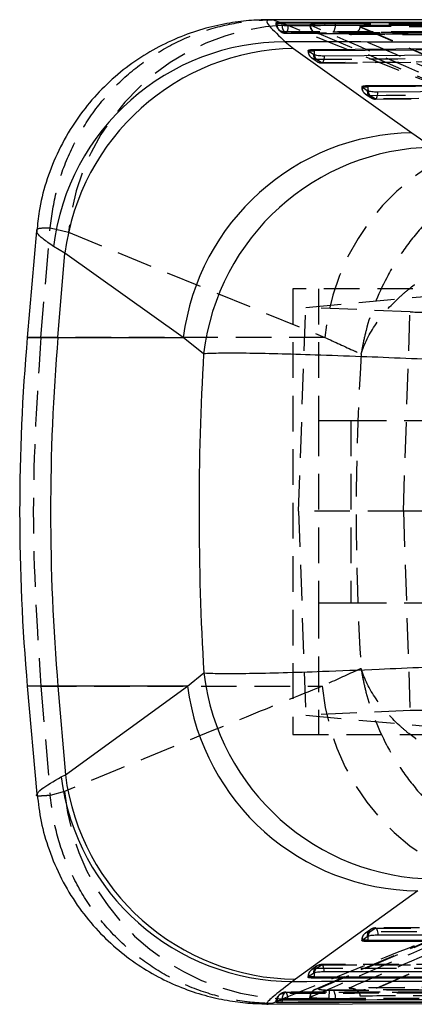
# Model space of a CAD drawing. Extents: x 50 to 374, y 9 to 288.
# Tile 1 of 22: x 66 to 80, y 9 to 44. Entities that reach past the tile are written whole.
import ezdxf

# ---------------------------------------------------------------- set-up
doc = ezdxf.new("R2010")
doc.units = 0
doc.linetypes.add('HIDDEN', pattern=[1.905, 1.27, -0.635])
doc.layers.get('0').update_dxf_attribs({"linetype": 'CONTINUOUS'})

msp = doc.modelspace()

# ---------------------------------------------------------------- linework, layer by layer
at = {"color": 7, "linetype": 'CONTINUOUS'}
for p, q in [((94.7314, 44.4476), (75.1315, 44.477)), ((75.3155, 44.3586), (75.3569, 44.3041)), ((75.3569, 44.3041), (75.3633, 44.3003)), ((75.5329, 44.3547), (75.5329, 44.3745)), ((75.6523, 43.6876), (75.9459, 43.4512)), ((76.6786, 43.417), (94.7818, 43.5489)), ((75.9459, 43.4512), (80.1702, 40.45)), ((76.465, 43.3674), (76.4654, 43.3759)), ((76.4718, 43.3617), (76.465, 43.3674)), ((76.6604, 43.2351), (76.4718, 43.3617)), ((76.6786, 43.3674), (76.6786, 43.417)), ((78.3811, 42.0814), (78.3814, 42.09)), ((78.3878, 42.0758), (78.3811, 42.0814)), ((78.5764, 41.9493), (78.3878, 42.0758)), ((78.5946, 42.131), (95.5133, 42.2507)), ((78.5946, 42.0814), (78.5946, 42.131)), ((80.1702, 40.45), (80.8999, 39.9342)), ((66.7811, 36.956), (66.4493, 33.1643)), ((67.7949, 36.1659), (67.3853, 36.4023)), ((67.5418, 33.1643), (67.7949, 36.1659)), ((72.015, 33.1643), (67.7949, 36.1659)), ((67.5418, 33.1643), (72.015, 33.1643)), ((72.7381, 32.582), (72.015, 33.1643)), ((72.1664, 20.7441), (72.7445, 21.2177)), ((66.4493, 20.7441), (66.786, 16.8964)), ((72.1664, 20.7441), (67.5418, 20.7441)), ((67.5418, 20.7441), (67.8074, 17.5953)), ((67.8074, 17.5953), (72.1664, 20.7441)), ((67.6596, 17.5157), (67.8074, 17.5953)), ((80.3782, 13.4624), (76.0178, 10.3137)), ((78.3831, 11.7049), (78.3879, 11.7086)), ((78.3879, 11.7086), (78.5765, 11.8371)), ((78.5946, 11.6546), (78.5946, 11.7049)), ((95.5133, 11.6554), (78.5946, 11.6546)), ((76.4719, 10.4034), (76.6605, 10.5319)), ((76.0178, 10.3137), (75.9119, 10.2341)), ((76.467, 10.3997), (76.4719, 10.4034)), ((76.6786, 10.3493), (76.6786, 10.3997)), ((94.7818, 10.3491), (76.6786, 10.3493)), ((75.0434, 9.4235), (94.7474, 9.4914)), ((75.3569, 9.5395), (75.3155, 9.4961)), ((75.3681, 9.5439), (75.3569, 9.5395)), ((75.5329, 9.4847), (75.5329, 9.5003))]:
    msp.add_line(p, q, dxfattribs=at)
at = {"color": 7, "linetype": 'HIDDEN'}
for p, q in [((75.1986, 44.4735), (75.1315, 44.4722)), ((75.697, 44.2932), (75.1986, 44.4735)), ((75.3152, 44.3595), (75.3152, 44.3547)), ((75.3155, 44.3586), (75.3155, 44.3547)), ((75.3569, 44.3003), (75.3569, 44.3041)), ((75.3633, 44.3003), (75.3569, 44.3003)), ((75.697, 44.2932), (76.5251, 44.2908)), ((76.5364, 44.2823), (76.5251, 44.2908)), ((76.5478, 44.2774), (76.5364, 44.2823)), ((77.4378, 44.3589), (77.4378, 44.3382)), ((78.3117, 44.2358), (78.3115, 44.2267)), ((78.3117, 44.2358), (87.0621, 40.4501)), ((75.4413, 44.0892), (75.4284, 44.1035)), ((76.7159, 44.0137), (76.726, 44.0094)), ((76.8415, 43.9902), (76.853, 43.9853)), ((76.853, 43.9853), (85.9746, 40.0672)), ((76.465, 43.3674), (76.461, 43.3674)), ((76.596, 43.1167), (76.7846, 42.9901)), ((76.9408, 42.9411), (76.7522, 43.0677)), ((76.9563, 42.9369), (94.9429, 43.0678)), ((78.3811, 42.0814), (78.377, 42.0814)), ((78.512, 41.83), (78.7006, 41.7034)), ((78.8568, 41.6552), (78.6682, 41.7817)), ((78.8723, 41.6511), (95.6743, 41.7698)), ((66.9318, 33.1643), (67.2668, 37.0611)), ((67.2668, 37.0611), (67.2669, 37.063)), ((67.2669, 37.063), (67.918, 36.9102)), ((67.918, 36.9102), (77.06, 33.1643)), ((76.3815, 34.2304), (86.4447, 35.1616)), ((75.9249, 34.8986), (75.9249, 19.0236)), ((91.6351, 34.8986), (75.9249, 34.8986)), ((76.8368, 34.8986), (76.8368, 30.2111)), ((76.1235, 26.974), (76.3815, 34.2304)), ((80.1022, 34.0734), (76.3815, 34.2304)), ((79.8632, 26.974), (80.1022, 34.0734)), ((66.9318, 33.1643), (66.4493, 33.1643)), ((77.06, 33.1643), (66.9318, 33.1643)), ((76.8368, 30.2111), (77.9864, 30.2111)), ((76.8368, 30.2111), (76.8368, 23.7111)), ((77.9864, 30.2111), (77.9864, 23.7111)), ((77.9864, 30.2111), (92.748, 30.2111)), ((79.8632, 26.974), (76.1235, 26.974)), ((76.1235, 26.974), (76.3815, 19.7176)), ((84.4338, 26.974), (79.8632, 26.974)), ((79.8632, 26.974), (80.1022, 19.8746)), ((76.8368, 23.7111), (77.9864, 23.7111)), ((76.8368, 23.7111), (76.8368, 19.0236)), ((77.9864, 23.7111), (92.748, 23.7111)), ((66.9318, 20.7441), (67.2658, 16.8585)), ((66.9318, 20.7441), (76.9663, 20.7441)), ((80.1022, 19.8746), (76.3815, 19.7176)), ((76.3815, 19.7176), (86.4447, 18.7864)), ((75.9249, 19.0236), (91.6351, 19.0236)), ((67.2662, 16.8543), (67.2658, 16.8585)), ((67.7724, 16.9937), (67.2662, 16.8543)), ((81.4068, 11.9357), (76.8418, 9.9706)), ((78.6987, 12.0849), (78.5101, 11.9565)), ((78.666, 12.0045), (78.8546, 12.1329)), ((95.6722, 12.1388), (78.8701, 12.1378)), ((81.2676, 11.898), (76.7161, 9.9425)), ((78.377, 11.7049), (78.3831, 11.7049)), ((76.782, 10.7851), (76.5935, 10.6563)), ((76.75, 10.6993), (76.9386, 10.8277)), ((94.9407, 10.8325), (76.9541, 10.8326)), ((76.461, 10.3997), (76.467, 10.3997)), ((77.2245, 9.923), (77.357, 9.9217)), ((85.6027, 10.0434), (77.9158, 10.0037)), ((85.6333, 10.0376), (77.9285, 9.9976)), ((75.1699, 9.4481), (75.5433, 9.6108)), ((75.3152, 9.5003), (75.3152, 9.4955)), ((75.3155, 9.5003), (75.3152, 9.5003)), ((75.3155, 9.5003), (75.3155, 9.4961)), ((75.3569, 9.5439), (75.3681, 9.5439)), ((75.3569, 9.5395), (75.3569, 9.5439)), ((75.4493, 9.7631), (75.46, 9.773)), ((76.7955, 9.6165), (75.5433, 9.6108)), ((77.4378, 9.6183), (77.2058, 9.6196)), ((77.4378, 9.6183), (77.4378, 9.5942)), ((78.3115, 9.733), (78.3117, 9.7237)), ((75.0434, 9.4282), (75.0564, 9.4302))]:
    msp.add_line(p, q, dxfattribs=at)
at = {"color": 8, "linetype": 'CONTINUOUS'}
for p, q in [((75.3155, 44.3547), (75.5329, 44.3547)), ((76.465, 43.3674), (76.6786, 43.3674)), ((78.3811, 42.0814), (78.5946, 42.0814)), ((66.4493, 33.1643), (67.5418, 33.1643)), ((67.5418, 20.7441), (66.4493, 20.7441)), ((78.5946, 11.7049), (78.3831, 11.7049)), ((76.6786, 10.3997), (76.467, 10.3997)), ((75.5329, 9.5003), (75.3155, 9.5003))]:
    msp.add_line(p, q, dxfattribs=at)
at = {"color": 7, "linetype": 'HIDDEN', "flags": 128}
for points in [[(75.3713, 44.1787), (75.3653, 44.1874), (75.3631, 44.1907)], [(75.7472, 44.2727), (75.7442, 44.2143), (75.738, 44.1592), (75.7288, 44.1095), (75.717, 44.067), (75.7031, 44.0335), (75.6876, 44.0101), (75.6711, 43.9977), (75.6541, 43.9969)], [(76.7522, 43.0677), (77.3359, 43.0719), (79.6705, 43.0889), (89.0089, 43.1568), (94.8554, 43.1994)], [(77.0398, 43.1825), (77.0353, 43.1259), (77.0278, 43.0736), (77.0176, 43.0276), (77.0049, 42.9896), (76.9903, 42.9611), (76.9744, 42.9431), (76.9576, 42.9364), (76.9408, 42.9411)], [(94.9274, 43.0717), (94.3437, 43.0674), (92.0091, 43.0505), (82.6707, 42.9826), (76.9408, 42.9411)], [(78.6682, 41.7817), (79.2518, 41.7858), (81.5864, 41.8023), (90.9249, 41.8682), (95.5868, 41.9012)], [(78.8568, 41.6552), (78.8736, 41.6504), (78.8903, 41.6572), (78.9063, 41.6752), (78.9209, 41.7037), (78.9335, 41.7417), (78.9438, 41.7877), (78.9514, 41.84), (78.9558, 41.8966)], [(95.6588, 41.7735), (95.0751, 41.7693), (92.7405, 41.7529), (83.4021, 41.6871), (78.8568, 41.6552)], [(95.5846, 12.0054), (95.001, 12.0053), (92.6663, 12.0052), (83.3276, 12.0047), (78.666, 12.0045)], [(78.8546, 12.1329), (78.8714, 12.1378), (78.8881, 12.1312), (78.9042, 12.1134), (78.919, 12.0851), (78.932, 12.0472), (78.9426, 12.0013), (78.9505, 11.9491), (78.9554, 11.8926)], [(78.8546, 12.1329), (79.4382, 12.133), (81.7729, 12.1331), (91.1116, 12.1337), (95.6566, 12.1339)], [(94.8532, 10.6991), (94.2695, 10.6991), (91.9349, 10.6991), (82.5962, 10.6992), (76.75, 10.6993)], [(77.0394, 10.5874), (77.0345, 10.6439), (77.0266, 10.6961), (77.016, 10.742), (77.003, 10.7799), (76.9882, 10.8082), (76.9721, 10.826), (76.9554, 10.8326), (76.9386, 10.8277)], [(76.9386, 10.8277), (77.5222, 10.8277), (79.8569, 10.8277), (89.1956, 10.8277), (94.9252, 10.8276)], [(75.7472, 9.5668), (75.7442, 9.6254), (75.738, 9.6809), (75.7288, 9.7311), (75.7171, 9.7742), (75.7032, 9.8086), (75.6876, 9.8328), (75.6711, 9.846), (75.6541, 9.8477)]]:
    msp.add_lwpolyline(points, dxfattribs=at)
at = {"color": 8, "linetype": 'CONTINUOUS', "flags": 128}
for points in [[(75.5358, 44.2787), (75.5345, 44.298), (75.5329, 44.3547)], [(75.5345, 9.5613), (75.5343, 9.5576), (75.5329, 9.5003)]]:
    msp.add_lwpolyline(points, dxfattribs=at)
at = {"color": 7, "linetype": 'CONTINUOUS', "flags": 128}
for points in [[(94.7818, 43.4992), (85.762, 43.4334), (76.6786, 43.3674)], [(95.0264, 43.313), (94.4428, 43.3087), (92.1082, 43.2918), (82.7697, 43.224), (77.0398, 43.1825)], [(95.5133, 42.201), (87.0857, 42.1413), (78.5946, 42.0814)], [(95.7578, 42.0147), (95.1742, 42.0106), (92.8396, 41.9941), (83.5011, 41.9285), (78.9558, 41.8966)], [(78.5946, 11.7049), (87.0874, 11.7053), (95.5133, 11.7058)], [(78.9554, 11.8926), (79.539, 11.8926), (81.8737, 11.8928), (91.2124, 11.8934), (95.7574, 11.8936)], [(77.0394, 10.5874), (77.623, 10.5874), (79.9577, 10.5874), (89.2963, 10.5873), (95.026, 10.5873)], [(76.6786, 10.3997), (85.7637, 10.3996), (94.7818, 10.3995)]]:
    msp.add_lwpolyline(points, dxfattribs=at)
at = {"color": 7, "linetype": 'HIDDEN'}
for centre, radius, start, end in [((76.052, 36.1295), 8.1713, 92.4898, 174.51762), ((75.6197, 44.3547), 0.3045, 180, 212.59035), ((75.6182, 44.3538), 0.3028, 179.81886, 212.58427), ((75.6586, 44.2984), 0.3017, 179.6364, 220.25483), ((75.6185, 44.3542), 0.3033, 215.37494, 269.17228), ((75.8582, 44.2624), 0.3228, 177.10075, 220.90191), ((76.8346, 44.2874), 0.2983, 180.97062, 246.58288), ((76.846, 44.2824), 0.2982, 180.96557, 246.30349), ((77.0613, 44.277), 0.3815, 320.54608, 9.24649), ((75.6607, 44.3003), 0.3045, 220.27449, 270.15042), ((75.6586, 44.2988), 0.302, 223.96797, 269.15225), ((76.8314, 44.2835), 0.2935, 246.85438, 271.97298), ((76.7655, 43.3674), 0.3045, 180, 236.12754), ((76.752, 43.3481), 0.2805, 177.22921, 270.05185), ((76.9405, 43.2215), 0.2805, 177.22774, 270.05125), ((76.9582, 43.2399), 0.2685, 184.17206, 219.90567), ((76.9541, 43.2408), 0.3045, 236.1283, 270.41499), ((78.6815, 42.0814), 0.3045, 180, 236.13732), ((78.668, 42.0622), 0.2805, 177.21722, 270.03926), ((78.8566, 41.9356), 0.2805, 177.21578, 270.03774), ((78.8736, 41.9536), 0.2678, 184.25194, 219.92337), ((78.8701, 41.9549), 0.3045, 236.13859, 270.40218), ((85.1873, 32.3903), 8.164, 91.17288, 174.55947), ((85.0932, 21.5176), 8.1637, 185.437, 268.80231), ((75.906, 17.7737), 8.1709, 185.47767, 267.4555), ((78.6815, 11.7049), 0.3045, 124.26166, 180), ((78.6677, 11.7242), 0.2803, 90.35671, 183.18539), ((78.8563, 11.8527), 0.2803, 90.35721, 183.18581), ((78.8716, 11.8348), 0.2666, 140.47261, 175.96164), ((78.8701, 11.8333), 0.3045, 90.0035, 124.26128), ((76.7655, 10.3997), 0.3045, 124.26454, 180), ((76.7517, 10.419), 0.2803, 90.35362, 183.18169), ((76.9403, 10.5475), 0.2803, 90.35321, 183.18238), ((76.9565, 10.5291), 0.2676, 140.50327, 176.08712), ((76.9541, 10.5281), 0.3045, 89.99979, 124.26432), ((75.6607, 9.5439), 0.3045, 90.10997, 133.96538), ((75.6591, 9.5454), 0.3023, 90.93782, 131.18035), ((76.8373, 9.6725), 0.301, 135.43348, 178.81594), ((76.8314, 9.6775), 0.2933, 87.95099, 133.581), ((79.4378, 9.6346), 2.232, 172.57718, 180.38588), ((77.054, 9.6786), 0.3884, 351.07281, 38.74761), ((75.6197, 9.5003), 0.3045, 140.73957, 180), ((75.6188, 9.5011), 0.3033, 90.85322, 180.14426), ((75.6592, 9.5456), 0.3023, 133.98505, 180.31103), ((75.8591, 9.5894), 0.3258, 138.71838, 184.94633)]:
    msp.add_arc(centre, radius, start, end, dxfattribs=at)
at = {"color": 7, "linetype": 'CONTINUOUS'}
for centre, radius, start, end in [((75.6321, 35.3774), 8.3101, 89.86052, 172.91609), ((76.0768, 35.1023), 8.3499, 90.8984, 172.68195), ((80.2963, 32.1018), 8.3492, 90.86534, 172.68857), ((81.0287, 31.5848), 8.3504, 90.88429, 173.14168), ((137.4312, 26.9542), 71.253, 175, 185), ((141.1968, 26.9542), 73.9164, 175.180594, 184.819406), ((81.0355, 22.2348), 8.3532, 186.99406, 269.48849), ((80.4496, 21.8142), 8.3521, 187.36096, 269.5098), ((76.0908, 18.6657), 8.3523, 187.36306, 269.49969), ((75.9326, 18.5745), 8.3405, 187.29359, 269.85757)]:
    msp.add_arc(centre, radius, start, end, dxfattribs=at)
at = {"color": 8, "linetype": 'CONTINUOUS'}
for centre, radius, start, end in [((77.6383, 43.3703), 0.9597, 180.17498, 188.98781), ((79.5535, 42.0841), 0.9589, 180.16146, 189.02665), ((79.5511, 11.7085), 0.9565, 171.27631, 180.21644), ((77.6363, 10.4032), 0.9577, 171.34306, 180.21032)]:
    msp.add_arc(centre, radius, start, end, dxfattribs=at)
at = {"color": 7, "linetype": 'HIDDEN'}
for centre, major_axis, ratio, start_param, end_param in [((83.3811, 34.0901), (3.4007, 0.006), 0.012091, 3.4100255, 5.0051248), ((135.6882, 26.9542), (0, 71.253), 0.8071055, 1.4918695, 1.6491703), ((83.3811, 19.8579), (3.4007, -0.006), 0.012091, 1.2780605, 2.8731598)]:
    msp.add_ellipse(centre, major_axis=major_axis, ratio=ratio, start_param=start_param, end_param=end_param, dxfattribs=at)
at = {"color": 7, "linetype": 'CONTINUOUS'}
msp.add_ellipse((124.6499, 26.9542), major_axis=(0, 71.253), ratio=0.7308388, start_param=1.4917314, end_param=1.6513926, dxfattribs=at)
for points, knots in [([(75.1318, 44.4739), (74.9071, 44.47), (74.4455, 44.4621), (73.6576, 44.3681), (72.8061, 44.1841), (71.9151, 43.8865), (71.0247, 43.469), (70.1681, 42.9325), (69.3719, 42.2842), (68.6564, 41.5344), (68.0209, 40.6724), (67.494, 39.7169), (67.1049, 38.6952), (66.8687, 37.7705), (66.8166, 37.1876), (66.7957, 36.9533)], [0, 0, 0, 0, 0.0649525, 0.13341956, 0.20637364, 0.28300386, 0.36193546, 0.44222473, 0.52331513, 0.60487393, 0.68670054, 0.77561773, 0.8614408, 0.94432335, 1, 1, 1, 1]), ([(75.5329, 44.3745), (75.501, 44.3743), (75.4373, 44.3737), (75.3655, 44.3702), (75.3202, 44.3651), (75.317, 44.3607), (75.3155, 44.3586)], [0, 0, 0, 0, 0.25387411, 0.50773179, 0.76185329, 1, 1, 1, 1]), ([(75.3633, 44.3003), (75.374, 44.2974), (75.3952, 44.2916), (75.4661, 44.2834), (75.5563, 44.2771), (75.6551, 44.2732), (75.718, 44.2728), (75.7472, 44.2727)], [0, 0, 0, 0, 0.2052993, 0.4106185, 0.6159472, 0.8212664, 1, 1, 1, 1]), ([(94.1477, 44.3958), (92.5469, 44.3947), (89.3453, 44.3925), (83.1403, 44.3862), (78.5362, 44.3791), (75.5329, 44.3745)], [0, 0, 0, 0, 0.2579885, 0.5159768, 1, 1, 1, 1]), ([(94.1477, 44.3813), (90.9461, 44.3779), (84.7411, 44.3715), (78.5362, 44.3602), (75.5329, 44.3547)], [0, 0, 0, 0, 0.5159766, 1, 1, 1, 1]), ([(75.7472, 44.2727), (75.9383, 44.2733), (76.9078, 44.2761), (80.9904, 44.2877), (87.0048, 44.3031), (92.2409, 44.3137), (94.3638, 44.318)], [0, 0, 0, 0, 0.0307992, 0.1562195, 0.6579007, 1, 1, 1, 1]), ([(95.3802, 43.6529), (92.3901, 43.6585), (85.8133, 43.6707), (79.2381, 43.6816), (75.6523, 43.6876)], [0, 0, 0, 0, 0.45463677, 1, 1, 1, 1]), ([(76.4668, 43.3856), (76.4761, 43.3909), (76.4951, 43.4015), (76.5637, 43.4123), (76.6305, 43.4164), (76.6708, 43.4169), (76.6786, 43.417)], [0, 0, 0, 0, 0.30717797, 0.61907718, 0.9261431, 1, 1, 1, 1]), ([(77.0398, 43.1825), (77.0331, 43.1825), (76.9936, 43.1824), (76.917, 43.1851), (76.8172, 43.1944), (76.7331, 43.2085), (76.6821, 43.2229), (76.6659, 43.232), (76.6604, 43.2351)], [0, 0, 0, 0, 0.04286226, 0.25474422, 0.46662652, 0.67850973, 0.89037574, 1, 1, 1, 1]), ([(78.3819, 42.0993), (78.3914, 42.1047), (78.4104, 42.1154), (78.4794, 42.1263), (78.5463, 42.1305), (78.5867, 42.1309), (78.5946, 42.131)], [0, 0, 0, 0, 0.3119756, 0.621249, 0.9257071, 1, 1, 1, 1]), ([(78.9558, 41.8966), (78.9493, 41.8966), (78.9099, 41.8965), (78.8334, 41.8992), (78.7336, 41.9085), (78.6494, 41.9226), (78.5982, 41.937), (78.582, 41.9461), (78.5764, 41.9493)], [0, 0, 0, 0, 0.0421287, 0.2540196, 0.4659147, 0.6777951, 0.8897049, 1, 1, 1, 1]), ([(85.6388, 32.1337), (85.4292, 32.1454), (84.6691, 32.1881), (83.3142, 32.2588), (81.6049, 32.3413), (79.9353, 32.4155), (78.2792, 32.4827), (76.7301, 32.5382), (75.347, 32.5785), (74.2108, 32.6006), (73.3011, 32.6047), (72.9258, 32.5895), (72.7381, 32.582)], [0, 0, 0, 0, 0.0397525, 0.1441913, 0.2486298, 0.3511384, 0.4536476, 0.5697088, 0.676652, 0.783597, 0.8917978, 1, 1, 1, 1]), ([(72.7445, 21.2177), (72.7548, 21.2171), (72.9299, 21.2063), (73.3892, 21.1948), (74.3326, 21.2005), (75.5353, 21.2277), (77.0701, 21.2768), (78.7913, 21.3444), (80.605, 21.4248), (82.2873, 21.5061), (83.9907, 21.5946), (85.0917, 21.6582), (85.6422, 21.6899)], [0, 0, 0, 0, 0.0069128, 0.1179643, 0.2290144, 0.3389211, 0.4488262, 0.5875949, 0.6903339, 0.7930729, 0.8965363, 1, 1, 1, 1]), ([(66.8047, 16.8973), (66.8436, 16.5731), (66.9238, 15.9055), (67.215, 14.8928), (67.6422, 13.8904), (68.2073, 12.9517), (68.8658, 12.1247), (69.598, 11.4129), (70.3839, 10.8168), (71.2043, 10.3352), (72.0389, 9.9652), (72.8664, 9.7009), (73.6604, 9.5345), (74.3999, 9.4473), (74.8433, 9.4397), (75.0567, 9.436)], [0, 0, 0, 0, 0.0786754, 0.1619501, 0.2527329, 0.3403374, 0.4249006, 0.5067346, 0.5860144, 0.6627917, 0.736996, 0.8083805, 0.8764521, 0.9405746, 1, 1, 1, 1]), ([(78.5946, 11.6546), (78.5631, 11.6552), (78.5002, 11.6564), (78.4283, 11.6656), (78.3838, 11.6794), (78.3732, 11.6934), (78.3808, 11.7022), (78.3831, 11.7049)], [0, 0, 0, 0, 0.22326682, 0.44648834, 0.67129439, 0.89953132, 1, 1, 1, 1]), ([(78.5765, 11.8371), (78.5857, 11.842), (78.6065, 11.8529), (78.6708, 11.8689), (78.7599, 11.8823), (78.8599, 11.891), (78.9245, 11.8921), (78.9554, 11.8926)], [0, 0, 0, 0, 0.1689126, 0.380987, 0.5930703, 0.8051453, 1, 1, 1, 1]), ([(76.6605, 10.5319), (76.6696, 10.5368), (76.6904, 10.5477), (76.7547, 10.5636), (76.8438, 10.5771), (76.9438, 10.5858), (77.0084, 10.5869), (77.0394, 10.5874)], [0, 0, 0, 0, 0.1686979, 0.3807625, 0.592848, 0.8049239, 1, 1, 1, 1]), ([(75.9119, 10.2341), (78.6486, 10.2427), (85.1649, 10.2632), (91.6854, 10.2866), (95.4675, 10.3001)], [0, 0, 0, 0, 0.4199753, 1, 1, 1, 1]), ([(76.6786, 10.3493), (76.6471, 10.3499), (76.5842, 10.3511), (76.5123, 10.3604), (76.4677, 10.3742), (76.4572, 10.3882), (76.4647, 10.397), (76.467, 10.3997)], [0, 0, 0, 0, 0.2233289, 0.446575, 0.6714302, 0.8997487, 1, 1, 1, 1]), ([(75.3155, 9.4961), (75.3173, 9.4944), (75.321, 9.4909), (75.3697, 9.4872), (75.4417, 9.4849), (75.5032, 9.4847), (75.5329, 9.4847)], [0, 0, 0, 0, 0.25475085, 0.50953168, 0.76404712, 1, 1, 1, 1]), ([(75.7472, 9.5668), (75.7154, 9.5665), (75.6498, 9.566), (75.5489, 9.562), (75.46, 9.5563), (75.3974, 9.5499), (75.3768, 9.5457), (75.3681, 9.5439)], [0, 0, 0, 0, 0.2017524, 0.4152845, 0.6288129, 0.8423556, 1, 1, 1, 1]), ([(75.5329, 9.5003), (78.6353, 9.5072), (81.7615, 9.5141), (87.9665, 9.529), (91.069, 9.5371), (94.1477, 9.5451)], [0, 0, 0, 0, 0.5, 0.5038301, 1, 1, 1, 1]), ([(75.5329, 9.4847), (78.6353, 9.4918), (84.8403, 9.5061), (91.0452, 9.523), (94.1477, 9.5314)], [0, 0, 0, 0, 0.5, 1, 1, 1, 1]), ([(94.3637, 9.6047), (94.1698, 9.6042), (93.1975, 9.602), (89.1121, 9.593), (83.1005, 9.5805), (77.8673, 9.5708), (75.7472, 9.5668)], [0, 0, 0, 0, 0.0312554, 0.1566756, 0.6583564, 1, 1, 1, 1])]:
    msp.add_open_spline(points, degree=3, knots=knots, dxfattribs=at)
at = {"color": 7, "linetype": 'HIDDEN'}
for points, knots in [([(67.2669, 37.063), (67.3279, 37.5093), (67.4515, 38.415), (67.915, 39.7041), (68.5746, 40.9108), (69.4201, 41.9775), (70.4374, 42.8937), (71.5809, 43.6168), (72.8383, 44.1396), (74.0108, 44.4048), (74.8088, 44.4694), (75.1527, 44.473), (75.1986, 44.4735)], [0, 0, 0, 0, 0.112429, 0.2281184, 0.3405474, 0.4562367, 0.5686682, 0.6843599, 0.7967953, 0.9124909, 0.9883163, 1, 1, 1, 1]), ([(75.3155, 44.3547), (75.3228, 44.3441), (75.3344, 44.3271), (75.3508, 44.3076), (75.3569, 44.3003)], [0, 0, 0, 0, 0.62880842, 1, 1, 1, 1]), ([(75.3732, 44.18), (75.3855, 44.1576), (75.4039, 44.1242), (75.4315, 44.097), (75.4406, 44.0881)], [0, 0, 0, 0, 0.6705589, 1, 1, 1, 1]), ([(85.0202, 40.5526), (84.8608, 40.6152), (81.7267, 41.847), (78.6332, 43.102), (75.697, 44.2932)], [0, 0, 0, 0, 0.0508466, 1, 1, 1, 1]), ([(76.5251, 44.2908), (76.5251, 44.2935), (76.5251, 44.2994), (76.5409, 44.3052), (76.5494, 44.3083)], [0, 0, 0, 0, 0.4645409, 1, 1, 1, 1]), ([(76.5292, 44.2894), (76.5301, 44.2636), (76.5324, 44.2051), (76.5728, 44.1274), (76.628, 44.0652), (76.6864, 44.0258), (76.7382, 44.0038), (76.7646, 43.9972), (76.7762, 43.9943)], [0, 0, 0, 0, 0.1739521, 0.3951652, 0.5799386, 0.742133, 0.8867276, 1, 1, 1, 1]), ([(85.6766, 40.3671), (85.6398, 40.3826), (85.4562, 40.4599), (84.6852, 40.785), (81.6769, 42.0602), (78.819, 43.2956), (76.5478, 44.2774)], [0, 0, 0, 0, 0.0120562, 0.0602811, 0.2531806, 1, 1, 1, 1]), ([(76.5494, 44.3083), (76.552, 44.3091), (76.5765, 44.3163), (76.6559, 44.3294), (76.8328, 44.3443), (77.0549, 44.3545), (77.2664, 44.359), (77.3909, 44.3589), (77.4378, 44.3589)], [0, 0, 0, 0, 0.0251761, 0.2376746, 0.4499199, 0.6616009, 0.8727316, 1, 1, 1, 1]), ([(76.5494, 44.3083), (76.5672, 44.3108), (76.6112, 44.3169), (76.7489, 44.3257), (76.9531, 44.3331), (77.1948, 44.3379), (77.3558, 44.3381), (77.4378, 44.3382)], [0, 0, 0, 0, 0.1443994, 0.3567285, 0.5687818, 0.7803622, 1, 1, 1, 1]), ([(77.4378, 44.3589), (80.1581, 44.3454), (85.5987, 44.3185), (91.0393, 44.2871), (93.7596, 44.2713)], [0, 0, 0, 0, 0.4999999, 1, 1, 1, 1]), ([(77.4378, 44.3382), (80.1581, 44.324), (85.5987, 44.2956), (91.0393, 44.2627), (93.7596, 44.2462)], [0, 0, 0, 0, 0.4999999, 1, 1, 1, 1]), ([(78.3115, 44.2267), (78.3095, 44.2074), (78.3051, 44.1636), (78.2726, 44.0964), (78.2011, 44.0203), (78.0817, 43.967), (77.9817, 43.9585), (77.9291, 43.9623), (77.9283, 43.9624)], [0, 0, 0, 0, 0.0842018, 0.1906878, 0.35876, 0.6628349, 0.9946812, 1, 1, 1, 1]), ([(78.3115, 44.2267), (78.3117, 44.2266), (79.7669, 43.5932), (82.6871, 42.3218), (85.6047, 41.0722), (87.0621, 40.448)], [0, 0, 0, 0, 0.0000505, 0.5005081, 1, 1, 1, 1]), ([(92.7653, 44.1448), (92.6629, 44.1454), (91.7824, 44.1513), (87.7888, 44.1777), (83.0732, 44.2073), (79.136, 44.2309), (78.3117, 44.2358)], [0, 0, 0, 0, 0.02124191, 0.18277585, 0.82891195, 1, 1, 1, 1]), ([(75.6142, 44.051), (78.7403, 44.0565), (84.0206, 44.0659), (90.2259, 44.0735), (93.3052, 44.0763), (94.2302, 44.0772)], [0, 0, 0, 0, 0.50377813, 0.85092987, 1, 1, 1, 1]), ([(75.6541, 43.9969), (75.6482, 44.0041), (75.6324, 44.0235), (75.6212, 44.0404), (75.6142, 44.051)], [0, 0, 0, 0, 0.37117459, 1, 1, 1, 1]), ([(94.2719, 44.0358), (91.147, 44.0305), (85.8687, 44.0214), (79.6628, 44.0071), (76.5818, 43.9993), (75.6541, 43.9969)], [0, 0, 0, 0, 0.5035309, 0.8505244, 1, 1, 1, 1]), ([(75.6615, 43.9956), (76.5005, 43.9978), (82.7059, 44.0146), (88.9113, 44.025), (94.2777, 44.034)], [0, 0, 0, 0, 0.1352072, 1, 1, 1, 1]), ([(76.853, 43.9853), (78.97, 43.9791), (84.6583, 43.9624), (90.3449, 43.9432), (93.9151, 43.9312)], [0, 0, 0, 0, 0.3721709, 1, 1, 1, 1]), ([(93.6787, 43.9429), (90.9582, 43.9593), (85.5172, 43.9921), (80.0763, 44.0204), (77.3558, 44.0346)], [0, 0, 0, 0, 0.4999997, 1, 1, 1, 1]), ([(77.9283, 43.9624), (80.4966, 43.9472), (85.5352, 43.9176), (90.5737, 43.8851), (93.0439, 43.8691)], [0, 0, 0, 0, 0.5097399, 1, 1, 1, 1]), ([(86.7613, 40.1444), (85.3049, 40.7689), (82.3593, 42.0319), (79.4162, 43.3141), (77.9283, 43.9624)], [0, 0, 0, 0, 0.4944269, 1, 1, 1, 1]), ([(81.9765, 38.4124), (81.5064, 38.0252), (80.7321, 37.3875), (79.8606, 36.291), (79.0877, 35.0472), (78.6319, 33.8799), (78.431, 32.9927), (78.383, 32.7252), (78.3676, 32.6302), (78.3626, 32.5986), (78.3605, 32.5847), (78.3595, 32.5779), (78.3586, 32.5721)], [0, 0, 0, 0, 0.2539416, 0.4182784, 0.5827067, 0.8736305, 0.9543461, 0.9832031, 0.993794, 0.9969582, 0.9973979, 1, 1, 1, 1]), ([(66.8021, 36.9541), (66.7977, 36.9692), (66.7797, 37.0304), (66.9217, 37.0684), (67.1557, 37.0634), (67.2668, 37.0611)], [0, 0, 0, 0, 0.1464608, 0.5949998, 1, 1, 1, 1]), ([(78.3586, 32.5721), (78.3597, 32.5758), (78.4707, 32.9383), (78.8173, 33.6364), (79.487, 34.3969), (80.1747, 34.9911), (80.8305, 35.4594), (81.5253, 35.8515), (82.2119, 36.1807), (82.8802, 36.4602), (83.4506, 36.6408), (83.7357, 36.731)], [0, 0, 0, 0, 0.0020976, 0.2084342, 0.4025577, 0.4669401, 0.5987133, 0.7304188, 0.7747717, 0.887408, 1, 1, 1, 1]), ([(66.9318, 33.1643), (66.7986, 31.0943), (66.5323, 26.9542), (66.7986, 22.8141), (66.9318, 20.7441)], [0, 0, 0, 0, 0.5, 1, 1, 1, 1]), ([(77.06, 33.1643), (77.4157, 33.0017), (77.848, 32.8039), (78.2816, 32.6071), (78.3586, 32.5721)], [0, 0, 0, 0, 0.8226034, 1, 1, 1, 1]), ([(78.3561, 21.3755), (78.2791, 21.3407), (77.815, 21.1308), (77.3523, 20.92), (76.9663, 20.7441)], [0, 0, 0, 0, 0.1657867, 1, 1, 1, 1]), ([(83.7318, 17.2149), (83.4468, 17.3053), (82.8766, 17.4861), (82.2085, 17.7658), (81.522, 18.0952), (80.8275, 18.4875), (80.1718, 18.9559), (79.4842, 19.5503), (78.8145, 20.3109), (78.468, 21.0094), (78.3572, 21.3719), (78.3561, 21.3755)], [0, 0, 0, 0, 0.1125672, 0.2251787, 0.2694872, 0.4011905, 0.5329616, 0.5972943, 0.7914862, 0.9979026, 1, 1, 1, 1]), ([(78.3561, 21.3755), (78.357, 21.3697), (78.358, 21.363), (78.3601, 21.3491), (78.3651, 21.3175), (78.3804, 21.2225), (78.4283, 20.955), (78.6289, 20.0673), (79.0842, 18.8994), (79.857, 17.655), (80.7279, 16.5582), (81.5018, 15.9202), (81.9716, 15.5329)], [0, 0, 0, 0, 0.00260169, 0.00304083, 0.00620312, 0.01679108, 0.04564496, 0.12636608, 0.41744835, 0.58184747, 0.74615518, 1, 1, 1, 1]), ([(76.9663, 20.7441), (76.0616, 20.3786), (72.9958, 19.1401), (69.9321, 17.8812), (67.7724, 16.9937)], [0, 0, 0, 0, 0.2950862, 1, 1, 1, 1]), ([(67.2658, 16.8585), (67.1436, 16.8482), (66.8981, 16.8277), (66.7458, 16.8374), (66.7965, 16.8919), (66.8011, 16.8968)], [0, 0, 0, 0, 0.4744843, 0.9525751, 1, 1, 1, 1]), ([(75.1699, 9.4481), (75.124, 9.4489), (74.7974, 9.4544), (74.0296, 9.5189), (72.8729, 9.777), (71.6238, 10.2916), (70.4656, 11.0181), (69.4524, 11.923), (68.5931, 12.9969), (67.9331, 14.1905), (67.4584, 15.4898), (67.3309, 16.3952), (67.2662, 16.8543)], [0, 0, 0, 0, 0.0117316, 0.0834563, 0.1963911, 0.3126008, 0.4255315, 0.5417372, 0.6546654, 0.7708684, 0.8837967, 1, 1, 1, 1]), ([(77.9285, 9.9976), (79.4164, 10.6429), (82.3594, 11.9194), (85.305, 13.1777), (86.7614, 13.7999)], [0, 0, 0, 0, 0.505571, 1, 1, 1, 1]), ([(75.5433, 9.6108), (77.736, 10.4969), (80.8465, 11.7539), (83.9939, 12.9908), (84.9226, 13.3557)], [0, 0, 0, 0, 0.7049425, 1, 1, 1, 1]), ([(76.5364, 9.6788), (76.573, 9.6946), (76.7563, 9.7737), (77.5261, 10.1056), (80.5341, 11.4013), (83.399, 12.6134), (85.6766, 13.577)], [0, 0, 0, 0, 0.0120414, 0.0602074, 0.2528706, 1, 1, 1, 1]), ([(87.0621, 13.4963), (85.6049, 12.8743), (82.6876, 11.629), (79.7658, 10.3649), (78.3117, 9.7331), (78.3115, 9.733)], [0, 0, 0, 0, 0.4994939, 0.9999488, 1, 1, 1, 1]), ([(87.0621, 13.4942), (85.5939, 12.8661), (82.6752, 11.6175), (79.7604, 10.3525), (78.3117, 9.7237)], [0, 0, 0, 0, 0.5030114, 1, 1, 1, 1]), ([(94.2295, 9.8492), (94.0349, 9.8487), (93.062, 9.8461), (88.9758, 9.8354), (83.918, 9.823), (78.6859, 9.811), (76.567, 9.8064), (75.6143, 9.8043)], [0, 0, 0, 0, 0.0313582, 0.1567907, 0.6585207, 0.8464606, 1, 1, 1, 1]), ([(75.6143, 9.8043), (75.6212, 9.8126), (75.6323, 9.8259), (75.6481, 9.8417), (75.6541, 9.8477)], [0, 0, 0, 0, 0.62243, 1, 1, 1, 1]), ([(75.6541, 9.8477), (75.8487, 9.8481), (76.8216, 9.8499), (80.9078, 9.858), (85.9673, 9.8686), (91.2001, 9.8805), (93.3196, 9.8856), (94.2711, 9.8879)], [0, 0, 0, 0, 0.0313553, 0.1567764, 0.6584604, 0.8466715, 1, 1, 1, 1]), ([(94.2764, 9.8886), (93.4223, 9.8865), (87.2168, 9.8714), (81.0114, 9.8593), (75.6601, 9.8489)], [0, 0, 0, 0, 0.137649, 1, 1, 1, 1]), ([(76.7115, 9.9427), (76.6968, 9.9364), (76.6575, 9.9196), (76.595, 9.8639), (76.5389, 9.7777), (76.5298, 9.7062), (76.5251, 9.6696)], [0, 0, 0, 0, 0.1498883, 0.4014766, 0.6929032, 1, 1, 1, 1]), ([(76.8418, 9.9706), (76.8381, 9.9665), (76.8307, 9.9588), (76.8824, 9.9465), (76.9698, 9.9359), (77.0884, 9.9273), (77.1791, 9.9244), (77.2245, 9.923)], [0, 0, 0, 0, 0.2124109, 0.4100542, 0.6070249, 0.8035084, 1, 1, 1, 1]), ([(93.7496, 10.0058), (89.3352, 9.9825), (83.8268, 9.9535), (78.3185, 9.928), (77.2245, 9.923)], [0, 0, 0, 0, 0.8013987, 1, 1, 1, 1]), ([(77.357, 9.9217), (80.0773, 9.9346), (85.518, 9.9606), (90.9587, 9.99), (93.6791, 10.0047)], [0, 0, 0, 0, 0.5000005, 1, 1, 1, 1]), ([(77.9285, 9.9976), (77.9293, 9.9976), (77.9818, 10.0014), (78.0814, 9.9929), (78.2009, 9.9397), (78.2725, 9.8634), (78.3051, 9.7962), (78.3095, 9.7524), (78.3115, 9.733)], [0, 0, 0, 0, 0.00530465, 0.33557673, 0.64050506, 0.80900793, 0.91569578, 1, 1, 1, 1]), ([(75.3569, 9.5439), (75.3507, 9.5379), (75.3343, 9.522), (75.3227, 9.5086), (75.3155, 9.5003)], [0, 0, 0, 0, 0.3775737, 1, 1, 1, 1]), ([(75.4595, 9.774), (75.4508, 9.7672), (75.4226, 9.7449), (75.403, 9.7144), (75.3894, 9.6933)], [0, 0, 0, 0, 0.30769818, 1, 1, 1, 1]), ([(76.5519, 9.6516), (76.5365, 9.6585), (76.5156, 9.6679), (76.532, 9.6765), (76.5364, 9.6788)], [0, 0, 0, 0, 0.7345728, 1, 1, 1, 1]), ([(76.7955, 9.6165), (76.7859, 9.6173), (76.7148, 9.6236), (76.6173, 9.6353), (76.571, 9.6468), (76.5519, 9.6516)], [0, 0, 0, 0, 0.0838545, 0.6218102, 1, 1, 1, 1]), ([(77.2058, 9.6196), (77.1264, 9.621), (76.9675, 9.6239), (76.7613, 9.6325), (76.6184, 9.6421), (76.5715, 9.6488), (76.5519, 9.6516)], [0, 0, 0, 0, 0.2689977, 0.5377656, 0.8069871, 1, 1, 1, 1]), ([(77.4378, 9.5942), (77.3594, 9.5945), (77.2025, 9.595), (76.9742, 9.6033), (76.8517, 9.6123), (76.7955, 9.6165)], [0, 0, 0, 0, 0.35140725, 0.70280079, 1, 1, 1, 1]), ([(93.7596, 9.7015), (91.0393, 9.6868), (85.5986, 9.6573), (80.1581, 9.6313), (77.4378, 9.6183)], [0, 0, 0, 0, 0.5, 1, 1, 1, 1]), ([(93.7596, 9.6757), (91.0393, 9.6613), (85.5986, 9.6324), (80.1581, 9.6069), (77.4378, 9.5942)], [0, 0, 0, 0, 0.5, 1, 1, 1, 1]), ([(78.3117, 9.7237), (78.3174, 9.7238), (79.1013, 9.7279), (82.9984, 9.7479), (87.8105, 9.7745), (91.8444, 9.7983), (92.7653, 9.8037)], [0, 0, 0, 0, 0.0011842, 0.1627188, 0.8088571, 1, 1, 1, 1])]:
    msp.add_open_spline(points, degree=3, knots=knots, dxfattribs=at)
at = {"color": 8, "linetype": 'CONTINUOUS'}
for points, knots in [([(75.1315, 44.4722), (75.1021, 44.4728), (74.9499, 44.4762), (74.9915, 44.3093), (75.4303, 43.8964), (75.6523, 43.6876)], [0, 0, 0, 0, 0.1059207, 0.547834, 1, 1, 1, 1]), ([(67.3853, 36.4023), (67.2512, 36.4955), (66.983, 36.682), (66.7952, 36.8617), (66.8001, 36.9273), (66.8021, 36.9541)], [0, 0, 0, 0, 0.3715058, 0.7430085, 1, 1, 1, 1]), ([(66.8011, 16.8968), (66.8258, 16.9507), (66.8775, 17.0635), (67.3916, 17.3607), (67.6596, 17.5157)], [0, 0, 0, 0, 0.47851928, 1, 1, 1, 1]), ([(75.9119, 10.2341), (75.6803, 10.0558), (75.2136, 9.6966), (74.9972, 9.4855), (74.9671, 9.4143), (75.0329, 9.4263), (75.0434, 9.4282)], [0, 0, 0, 0, 0.3610706, 0.7276605, 0.9563243, 1, 1, 1, 1])]:
    msp.add_open_spline(points, degree=3, knots=knots, dxfattribs=at)

doc.saveas('drawing.dxf')
